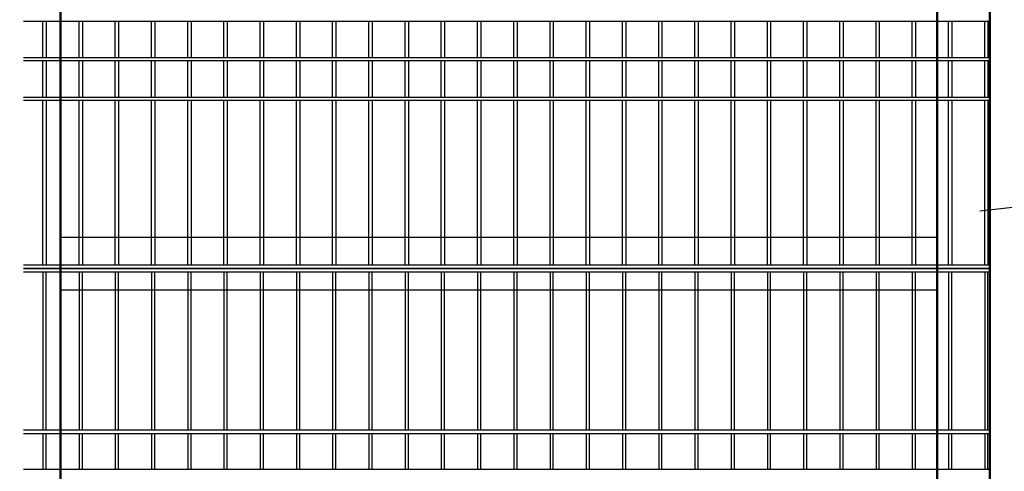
# Model space of a CAD drawing. Header units: inches. Extents: x 9403 to 10041, y 45 to 1090.
# Tile 13 of 41: x 9619 to 9661, y 313 to 332. Entities that reach past the tile are written whole.
import ezdxf

# ---------------------------------------------------------------- set-up
doc = ezdxf.new("R2010")
doc.units = ezdxf.units.IN
doc.header["$MEASUREMENT"] = 0
doc.linetypes.add('K5LT_BASIC', pattern=[0])
doc.layers.add('Системный слой VIEW1', color=7, linetype='Continuous')

msp = doc.modelspace()

# ---------------------------------------------------------------- linework, layer by layer
at = {"color": 1, "lineweight": 50}
for points in [[(9660.443, 279.255), (9618.695, 279.255), (9618.695, 363.395), (9660.443, 363.395)], [(9620.934, 361.155), (9658.211, 361.147), (9658.203, 281.495), (9620.935, 281.495)]]:
    msp.add_lwpolyline(points, close=True, dxfattribs=at)
at = {"color": 188}
msp.add_lwpolyline([(9660.017, 323.566), (9705.889, 328.693), (9712.861, 328.693)], dxfattribs=at)
at = {"color": 1, "linetype": 'ByBlock', "lineweight": 30}
for points in [[(9620.935, 322.446), (9658.202, 322.446)], [(9620.935, 320.206), (9658.202, 320.206)]]:
    msp.add_lwpolyline(points, dxfattribs=at)
at = {"layer": 'Системный слой VIEW1', "linetype": 'K5LT_BASIC'}
for p, q in [((9620.188, 330.075), (9620.188, 331.615)), ((9620.328, 331.615), (9620.328, 330.075)), ((9621.728, 330.075), (9621.728, 331.615)), ((9621.868, 331.615), (9621.868, 330.075)), ((9623.268, 330.075), (9623.268, 331.615)), ((9623.408, 331.615), (9623.408, 330.075)), ((9624.808, 330.075), (9624.808, 331.615)), ((9624.948, 331.615), (9624.948, 330.075)), ((9626.348, 330.075), (9626.348, 331.615)), ((9626.488, 331.615), (9626.488, 330.075)), ((9627.888, 330.075), (9627.888, 331.615)), ((9628.028, 331.615), (9628.028, 330.075)), ((9629.428, 330.075), (9629.428, 331.615)), ((9629.568, 331.615), (9629.568, 330.075)), ((9630.968, 330.075), (9630.968, 331.615)), ((9631.108, 331.615), (9631.108, 330.075)), ((9632.508, 330.075), (9632.508, 331.615)), ((9632.648, 331.615), (9632.648, 330.075)), ((9634.048, 330.075), (9634.048, 331.615)), ((9634.188, 331.615), (9634.188, 330.075)), ((9635.588, 330.075), (9635.588, 331.615)), ((9635.728, 331.615), (9635.728, 330.075)), ((9637.128, 330.075), (9637.128, 331.615)), ((9637.268, 331.615), (9637.268, 330.075)), ((9638.668, 330.075), (9638.668, 331.615)), ((9638.808, 331.615), (9638.808, 330.075)), ((9640.208, 330.075), (9640.208, 331.615)), ((9640.348, 331.615), (9640.348, 330.075)), ((9641.748, 330.075), (9641.748, 331.615)), ((9641.888, 331.615), (9641.888, 330.075)), ((9643.288, 330.075), (9643.288, 331.615)), ((9643.428, 331.615), (9643.428, 330.075)), ((9644.828, 330.075), (9644.828, 331.615)), ((9644.968, 331.615), (9644.968, 330.075)), ((9646.368, 330.075), (9646.368, 331.615)), ((9646.508, 331.615), (9646.508, 330.075)), ((9647.908, 330.075), (9647.908, 331.615)), ((9648.048, 331.615), (9648.048, 330.075)), ((9649.448, 330.075), (9649.448, 331.615)), ((9649.588, 331.615), (9649.588, 330.075)), ((9650.988, 330.075), (9650.988, 331.615)), ((9651.128, 331.615), (9651.128, 330.075)), ((9652.528, 330.075), (9652.528, 331.615)), ((9652.668, 331.615), (9652.668, 330.075)), ((9654.068, 330.075), (9654.068, 331.615)), ((9654.208, 331.615), (9654.208, 330.075)), ((9655.608, 330.075), (9655.608, 331.615)), ((9655.748, 331.615), (9655.748, 330.075)), ((9657.148, 330.075), (9657.148, 331.615)), ((9657.288, 331.615), (9657.288, 330.075)), ((9658.688, 330.075), (9658.688, 331.615)), ((9658.828, 331.615), (9658.828, 330.075)), ((9660.228, 330.075), (9660.228, 331.615)), ((9660.368, 331.615), (9660.368, 330.075)), ((9620.188, 328.395), (9620.188, 329.935)), ((9620.328, 329.935), (9620.328, 328.395)), ((9621.728, 328.395), (9621.728, 329.935)), ((9621.868, 329.935), (9621.868, 328.395)), ((9623.268, 328.395), (9623.268, 329.935)), ((9623.408, 329.935), (9623.408, 328.395)), ((9624.808, 328.395), (9624.808, 329.935)), ((9624.948, 329.935), (9624.948, 328.395)), ((9626.348, 328.395), (9626.348, 329.935)), ((9626.488, 329.935), (9626.488, 328.395)), ((9627.888, 328.395), (9627.888, 329.935)), ((9628.028, 329.935), (9628.028, 328.395)), ((9629.428, 328.395), (9629.428, 329.935)), ((9629.568, 329.935), (9629.568, 328.395)), ((9630.968, 328.395), (9630.968, 329.935)), ((9631.108, 329.935), (9631.108, 328.395)), ((9632.508, 328.395), (9632.508, 329.935)), ((9632.648, 329.935), (9632.648, 328.395)), ((9634.048, 328.395), (9634.048, 329.935)), ((9634.188, 329.935), (9634.188, 328.395)), ((9635.588, 328.395), (9635.588, 329.935)), ((9635.728, 329.935), (9635.728, 328.395)), ((9637.128, 328.395), (9637.128, 329.935)), ((9637.268, 329.935), (9637.268, 328.395)), ((9638.668, 328.395), (9638.668, 329.935)), ((9638.808, 329.935), (9638.808, 328.395)), ((9640.208, 328.395), (9640.208, 329.935)), ((9640.348, 329.935), (9640.348, 328.395)), ((9641.748, 328.395), (9641.748, 329.935)), ((9641.888, 329.935), (9641.888, 328.395)), ((9643.288, 328.395), (9643.288, 329.935)), ((9643.428, 329.935), (9643.428, 328.395)), ((9644.828, 328.395), (9644.828, 329.935)), ((9644.968, 329.935), (9644.968, 328.395)), ((9646.368, 328.395), (9646.368, 329.935)), ((9646.508, 329.935), (9646.508, 328.395)), ((9647.908, 328.395), (9647.908, 329.935)), ((9648.048, 329.935), (9648.048, 328.395)), ((9649.448, 328.395), (9649.448, 329.935)), ((9649.588, 329.935), (9649.588, 328.395)), ((9650.988, 328.395), (9650.988, 329.935)), ((9651.128, 329.935), (9651.128, 328.395)), ((9652.528, 328.395), (9652.528, 329.935)), ((9652.668, 329.935), (9652.668, 328.395)), ((9654.068, 328.395), (9654.068, 329.935)), ((9654.208, 329.935), (9654.208, 328.395)), ((9655.608, 328.395), (9655.608, 329.935)), ((9655.748, 329.935), (9655.748, 328.395)), ((9657.148, 328.395), (9657.148, 329.935)), ((9657.288, 329.935), (9657.288, 328.395)), ((9658.688, 328.395), (9658.688, 329.935)), ((9658.828, 329.935), (9658.828, 328.395)), ((9660.228, 328.395), (9660.228, 329.935)), ((9660.368, 329.935), (9660.368, 328.395)), ((9620.188, 321.255), (9620.188, 328.255)), ((9620.328, 328.255), (9620.328, 321.255)), ((9621.728, 321.255), (9621.728, 328.255)), ((9621.868, 328.255), (9621.868, 321.255)), ((9623.268, 321.255), (9623.268, 328.255)), ((9623.408, 328.255), (9623.408, 321.255)), ((9624.808, 321.255), (9624.808, 328.255)), ((9624.948, 328.255), (9624.948, 321.255)), ((9626.348, 321.255), (9626.348, 328.255)), ((9626.488, 328.255), (9626.488, 321.255)), ((9627.888, 321.255), (9627.888, 328.255)), ((9628.028, 328.255), (9628.028, 321.255)), ((9629.428, 321.255), (9629.428, 328.255)), ((9629.568, 328.255), (9629.568, 321.255)), ((9630.968, 321.255), (9630.968, 328.255)), ((9631.108, 328.255), (9631.108, 321.255)), ((9632.508, 321.255), (9632.508, 328.255)), ((9632.648, 328.255), (9632.648, 321.255)), ((9634.048, 321.255), (9634.048, 328.255)), ((9634.188, 328.255), (9634.188, 321.255)), ((9635.588, 321.255), (9635.588, 328.255)), ((9635.728, 328.255), (9635.728, 321.255)), ((9637.128, 321.255), (9637.128, 328.255)), ((9637.268, 328.255), (9637.268, 321.255)), ((9638.668, 321.255), (9638.668, 328.255)), ((9638.808, 328.255), (9638.808, 321.255)), ((9640.208, 321.255), (9640.208, 328.255)), ((9640.348, 328.255), (9640.348, 321.255)), ((9641.748, 321.255), (9641.748, 328.255)), ((9641.888, 328.255), (9641.888, 321.255)), ((9643.288, 321.255), (9643.288, 328.255)), ((9643.428, 328.255), (9643.428, 321.255)), ((9644.828, 321.255), (9644.828, 328.255)), ((9644.968, 328.255), (9644.968, 321.255)), ((9646.368, 321.255), (9646.368, 328.255)), ((9646.508, 328.255), (9646.508, 321.255)), ((9647.908, 321.255), (9647.908, 328.255)), ((9648.048, 328.255), (9648.048, 321.255)), ((9649.448, 321.255), (9649.448, 328.255)), ((9649.588, 328.255), (9649.588, 321.255)), ((9650.988, 321.255), (9650.988, 328.255)), ((9651.128, 328.255), (9651.128, 321.255)), ((9652.528, 321.255), (9652.528, 328.255)), ((9652.668, 328.255), (9652.668, 321.255)), ((9654.068, 321.255), (9654.068, 328.255)), ((9654.208, 328.255), (9654.208, 321.255)), ((9655.608, 321.255), (9655.608, 328.255)), ((9655.748, 328.255), (9655.748, 321.255)), ((9657.148, 321.255), (9657.148, 328.255)), ((9657.288, 328.255), (9657.288, 321.255)), ((9658.688, 321.255), (9658.688, 328.255)), ((9658.828, 328.255), (9658.828, 321.255)), ((9660.228, 321.255), (9660.228, 328.255)), ((9660.368, 328.255), (9660.368, 321.255)), ((9620.188, 320.975), (9620.188, 314.255)), ((9620.328, 314.255), (9620.328, 320.975)), ((9621.728, 320.975), (9621.728, 314.255)), ((9621.868, 314.255), (9621.868, 320.975)), ((9623.268, 320.975), (9623.268, 314.255)), ((9623.408, 314.255), (9623.408, 320.975)), ((9624.808, 320.975), (9624.808, 314.255)), ((9624.948, 314.255), (9624.948, 320.975)), ((9626.348, 320.975), (9626.348, 314.255)), ((9626.488, 314.255), (9626.488, 320.975)), ((9627.888, 320.975), (9627.888, 314.255)), ((9628.028, 314.255), (9628.028, 320.975)), ((9629.428, 320.975), (9629.428, 314.255)), ((9629.568, 314.255), (9629.568, 320.975)), ((9630.968, 320.975), (9630.968, 314.255)), ((9631.108, 314.255), (9631.108, 320.975)), ((9632.508, 320.975), (9632.508, 314.255)), ((9632.648, 314.255), (9632.648, 320.975)), ((9634.048, 320.975), (9634.048, 314.255)), ((9634.188, 314.255), (9634.188, 320.975)), ((9635.588, 320.975), (9635.588, 314.255)), ((9635.728, 314.255), (9635.728, 320.975)), ((9637.128, 320.975), (9637.128, 314.255)), ((9637.268, 314.255), (9637.268, 320.975)), ((9638.668, 320.975), (9638.668, 314.255)), ((9638.808, 314.255), (9638.808, 320.975)), ((9640.208, 320.975), (9640.208, 314.255)), ((9640.348, 314.255), (9640.348, 320.975)), ((9641.748, 320.975), (9641.748, 314.255)), ((9641.888, 314.255), (9641.888, 320.975)), ((9643.288, 320.975), (9643.288, 314.255)), ((9643.428, 314.255), (9643.428, 320.975)), ((9644.828, 320.975), (9644.828, 314.255)), ((9644.968, 314.255), (9644.968, 320.975)), ((9646.368, 320.975), (9646.368, 314.255)), ((9646.508, 314.255), (9646.508, 320.975)), ((9647.908, 320.975), (9647.908, 314.255)), ((9648.048, 314.255), (9648.048, 320.975)), ((9649.448, 320.975), (9649.448, 314.255)), ((9649.588, 314.255), (9649.588, 320.975)), ((9650.988, 320.975), (9650.988, 314.255)), ((9651.128, 314.255), (9651.128, 320.975)), ((9652.528, 320.975), (9652.528, 314.255)), ((9652.668, 314.255), (9652.668, 320.975)), ((9654.068, 320.975), (9654.068, 314.255)), ((9654.208, 314.255), (9654.208, 320.975)), ((9655.608, 320.975), (9655.608, 314.255)), ((9655.748, 314.255), (9655.748, 320.975)), ((9657.148, 320.975), (9657.148, 314.255)), ((9657.288, 314.255), (9657.288, 320.975)), ((9658.688, 320.975), (9658.688, 314.255)), ((9658.828, 314.255), (9658.828, 320.975)), ((9660.228, 320.975), (9660.228, 314.255)), ((9660.368, 314.255), (9660.368, 320.975)), ((9620.188, 314.115), (9620.188, 312.575)), ((9620.328, 312.575), (9620.328, 314.115)), ((9621.728, 314.115), (9621.728, 312.575)), ((9621.868, 312.575), (9621.868, 314.115)), ((9623.268, 314.115), (9623.268, 312.575)), ((9623.408, 312.575), (9623.408, 314.115)), ((9624.808, 314.115), (9624.808, 312.575)), ((9624.948, 312.575), (9624.948, 314.115)), ((9626.348, 314.115), (9626.348, 312.575)), ((9626.488, 312.575), (9626.488, 314.115)), ((9627.888, 314.115), (9627.888, 312.575)), ((9628.028, 312.575), (9628.028, 314.115)), ((9629.428, 314.115), (9629.428, 312.575)), ((9629.568, 312.575), (9629.568, 314.115)), ((9630.968, 314.115), (9630.968, 312.575)), ((9631.108, 312.575), (9631.108, 314.115)), ((9632.508, 314.115), (9632.508, 312.575)), ((9632.648, 312.575), (9632.648, 314.115)), ((9634.048, 314.115), (9634.048, 312.575)), ((9634.188, 312.575), (9634.188, 314.115)), ((9635.588, 314.115), (9635.588, 312.575)), ((9635.728, 312.575), (9635.728, 314.115)), ((9637.128, 314.115), (9637.128, 312.575)), ((9637.268, 312.575), (9637.268, 314.115)), ((9638.668, 314.115), (9638.668, 312.575)), ((9638.808, 312.575), (9638.808, 314.115)), ((9640.208, 314.115), (9640.208, 312.575)), ((9640.348, 312.575), (9640.348, 314.115)), ((9641.748, 314.115), (9641.748, 312.575)), ((9641.888, 312.575), (9641.888, 314.115)), ((9643.288, 314.115), (9643.288, 312.575)), ((9643.428, 312.575), (9643.428, 314.115)), ((9644.828, 314.115), (9644.828, 312.575)), ((9644.968, 312.575), (9644.968, 314.115)), ((9646.368, 314.115), (9646.368, 312.575)), ((9646.508, 312.575), (9646.508, 314.115)), ((9647.908, 314.115), (9647.908, 312.575)), ((9648.048, 312.575), (9648.048, 314.115)), ((9649.448, 314.115), (9649.448, 312.575)), ((9649.588, 312.575), (9649.588, 314.115)), ((9650.988, 314.115), (9650.988, 312.575)), ((9651.128, 312.575), (9651.128, 314.115)), ((9652.528, 314.115), (9652.528, 312.575)), ((9652.668, 312.575), (9652.668, 314.115)), ((9654.068, 314.115), (9654.068, 312.575)), ((9654.208, 312.575), (9654.208, 314.115)), ((9655.608, 314.115), (9655.608, 312.575)), ((9655.748, 312.575), (9655.748, 314.115)), ((9657.148, 314.115), (9657.148, 312.575)), ((9657.288, 312.575), (9657.288, 314.115)), ((9658.688, 314.115), (9658.688, 312.575)), ((9658.828, 312.575), (9658.828, 314.115)), ((9660.228, 314.115), (9660.228, 312.575)), ((9660.368, 312.575), (9660.368, 314.115))]:
    msp.add_line(p, q, dxfattribs=at)
for points in [[(9660.443, 331.615), (9619.364, 331.615)], [(9619.364, 330.075), (9660.443, 330.075)], [(9660.443, 329.935), (9619.364, 329.935)], [(9619.364, 328.395), (9660.443, 328.395)], [(9660.443, 328.255), (9619.364, 328.255)], [(9660.443, 321.255), (9619.364, 321.255)], [(9619.364, 321.115), (9660.443, 321.115)], [(9660.443, 321.115), (9619.364, 321.115)], [(9619.364, 320.975), (9660.443, 320.975)], [(9660.443, 314.255), (9619.364, 314.255)], [(9619.364, 314.115), (9660.443, 314.115)], [(9660.443, 312.575), (9619.364, 312.575)]]:
    msp.add_lwpolyline(points, dxfattribs=at)

doc.saveas('drawing.dxf')
